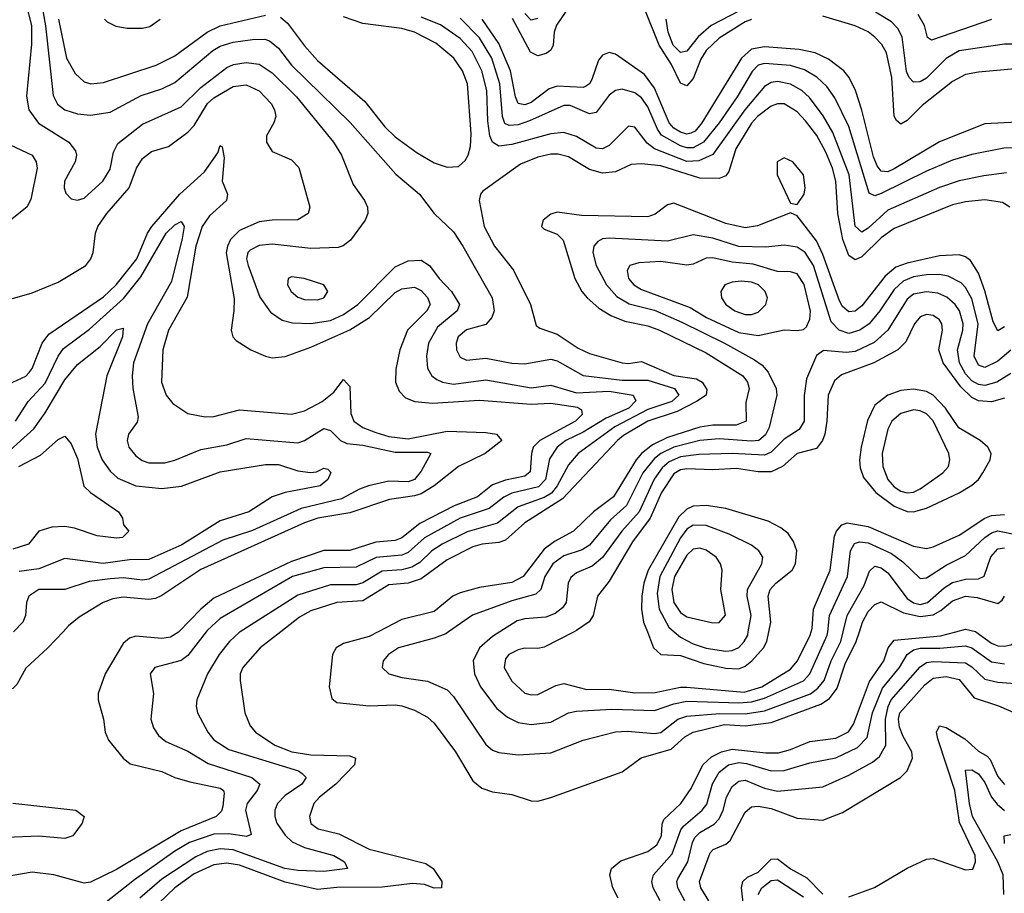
# Model space of a CAD drawing. Header units: inches. Extents: x 1305375 to 1407406, y 744550 to 841633.
# Tile 137 of 256: x 1320671 to 1323710, y 809193 to 811888. Entities that reach past the tile are written whole.
import ezdxf

# ---------------------------------------------------------------- set-up
doc = ezdxf.new("R2010")
doc.units = ezdxf.units.IN
doc.header["$MEASUREMENT"] = 0
doc.layers.add('B3820', color=7, linetype='Continuous')
doc.layers.add('B3821', color=7, linetype='Continuous')

msp = doc.modelspace()

# ---------------------------------------------------------------- linework, layer by layer
at = {"layer": 'B3820', "color": 5}
for points, elevation in [([(1320805.1, 810000), (1320758.5, 809950), (1320690, 809888), (1320662.5, 809837.5), (1320650, 809825), (1320630, 809821.8), (1320610, 809826.9), (1320550, 809859.5), (1320490, 809879.4), (1320470, 809881.7), (1320417.9, 809862.1), (1320390, 809859.3), (1320269.9, 809869.9), (1320244.8, 809884.8), (1320194.1, 809950), (1320154.4, 809974.4), (1320101.6, 810000)], 1380), ([(1321162.8, 810000), (1321161.5, 809998.5), (1321136.6, 809983.4), (1321110, 809979.4), (1321030, 809986.3), (1321010, 809980.1), (1320990, 809963.4), (1320935, 809870), (1320912.9, 809810), (1320913.2, 809790), (1320930.1, 809730.1), (1320935.2, 809690), (1320945.3, 809665.3), (1320990.3, 809610), (1321012.2, 809592.2), (1321110, 809568.5), (1321150.3, 809550), (1321196.6, 809536.6), (1321290, 809517.4), (1321299.8, 809510), (1321301.8, 809501.8), (1321298, 809462), (1321293.6, 809446.4), (1321277.2, 809430), (1321170, 809385.9), (1320970, 809266.6), (1320890, 809227.3), (1320870, 809224.5), (1320776.4, 809250), (1320710, 809257.9), (1320583.5, 809236.5)], 1420), ([(1321246.6, 810000), (1321190, 809927), (1321170, 809910.9), (1321087.9, 809890), (1321074.3, 809870), (1321084.3, 809810), (1321076.1, 809730), (1321084.1, 809704.1), (1321099.8, 809679.8), (1321122, 809662), (1321190, 809631.6), (1321253.2, 809593.2), (1321387.3, 809550), (1321412.6, 809530), (1321403.8, 809510), (1321373.4, 809470), (1321368.4, 809450), (1321385.1, 809374.9), (1321371.4, 809368.6), (1321316.9, 809376.9), (1321270, 809375.4), (1321195.7, 809350), (1321150, 809323.4), (1321025.3, 809234.7), (1320918.1, 809150)], 1440), ([(1321351.6, 810000), (1321350, 809999), (1321318.5, 809970), (1321286.7, 809930), (1321250.6, 809870), (1321218.2, 809790), (1321215.4, 809770), (1321220.2, 809750), (1321252.2, 809690), (1321270, 809666.3), (1321316.4, 809636.4), (1321531.2, 809571.2), (1321543.3, 809563.3), (1321555, 809550), (1321541.9, 809530), (1321490, 809494.8), (1321467.2, 809470), (1321458.5, 809450), (1321458.5, 809430), (1321465, 809410), (1321490, 809372.4), (1321512.1, 809352.1), (1321550, 809335), (1321640.7, 809310), (1321674, 809290), (1321682.4, 809270), (1321610, 809260.3), (1321530, 809263.3), (1321489.9, 809270), (1321330, 809326.8), (1321290, 809330.2), (1321250, 809322.4), (1321214.4, 809305.6), (1321110, 809236.4), (1321041.5, 809178.5)], 1460), ([(1321477.4, 810000), (1321413.1, 809950), (1321359.6, 809890), (1321351.8, 809870), (1321351.4, 809850), (1321365.5, 809750), (1321382.3, 809710), (1321399.3, 809690), (1321458.7, 809650), (1321511.4, 809630), (1321570, 809620.7), (1321690, 809617), (1321707.2, 809610), (1321704.2, 809590), (1321646.7, 809530), (1321596, 809490), (1321578.7, 809470), (1321565.3, 809430), (1321570, 809408.6), (1321591.8, 809391.8), (1321656.3, 809376.3), (1321750, 809329.7), (1321924.7, 809284.7), (1321946.7, 809270), (1321973.8, 809230), (1321973.1, 809210), (1321950.6, 809209.4), (1321920.2, 809220.2), (1321883.8, 809223.8), (1321790, 809212.3), (1321650, 809210.8), (1321590, 809204.6), (1321490, 809227.5), (1321350, 809279.6), (1321310, 809285.9), (1321270, 809281.3), (1321210, 809253), (1321150.1, 809210), (1321050, 809114.4)], 1480), ([(1321777.8, 810000), (1321750, 809985.6), (1321670, 809964.2), (1321647.8, 809950), (1321636.8, 809930), (1321626.1, 809830), (1321634.1, 809794.1), (1321650, 809782.3), (1321750, 809771.8), (1321830, 809774.6), (1321850, 809771.5), (1321890, 809758.2), (1321930, 809736.2), (1321950, 809717.6), (1322016.6, 809630), (1322070, 809540.2), (1322097.2, 809517.2), (1322130, 809506.3), (1322190, 809497.6), (1322250, 809478.5), (1322270, 809477.7), (1322310, 809489.1), (1322530, 809567.5), (1322588.7, 809611.3), (1322681.8, 809638.2), (1322724.2, 809675.8), (1322750, 809690.1), (1322846.3, 809713.7), (1322910, 809709.7), (1322990, 809720.3), (1323143.8, 809776.2), (1323170, 809794.5), (1323193.8, 809826.2), (1323218.9, 809901.1), (1323252.9, 809970), (1323262.5, 810000)], 1520), ([(1321994.5, 810000), (1321985.9, 809994.1), (1321950, 809979.9), (1321840.2, 809950), (1321809.4, 809930), (1321792.9, 809910), (1321790.2, 809890), (1321810.3, 809870), (1321850, 809858.9), (1321930, 809847.4), (1321990, 809820.8), (1322010, 809800.2), (1322110, 809652.1), (1322130, 809634.7), (1322150, 809627.3), (1322210, 809620.7), (1322310, 809626.9), (1322410, 809665.3), (1322510, 809691), (1322546.6, 809693.4), (1322630, 809685.9), (1322650, 809689.1), (1322702.5, 809730), (1322730, 809739.4), (1322832.1, 809747.9), (1322910, 809746.7), (1322970, 809756.6), (1323111.3, 809808.7), (1323134.4, 809825.6), (1323154.2, 809850), (1323175.4, 809910), (1323205.5, 809970), (1323212.8, 810000)], 1540), ([(1322153.4, 810000), (1322130, 809985.4), (1322090.6, 809950), (1322070.6, 809910), (1322074.4, 809870), (1322093.7, 809830), (1322143.4, 809763.4), (1322176.7, 809736.7), (1322210, 809720.1), (1322250, 809713.5), (1322310, 809721.6), (1322365.3, 809750), (1322390, 809755.2), (1322498.9, 809761.1), (1322630, 809756.7), (1322690, 809777.8), (1322730, 809785.9), (1322890, 809780.4), (1322930, 809784.3), (1322970, 809794.8), (1323090, 809848.6), (1323110, 809870.7), (1323163.4, 809990), (1323164.7, 810000)], 1560), ([(1322381.9, 810000), (1322290, 809952.5), (1322270, 809948.2), (1322230, 809949.8), (1322210, 809944.5), (1322181, 809930), (1322170, 809916.1), (1322166.8, 809890), (1322190, 809847.7), (1322230, 809810.2), (1322250, 809805.1), (1322270, 809806.8), (1322325.4, 809834.6), (1322350, 809840.4), (1322421.7, 809821.7), (1322490, 809823.3), (1322570, 809811.6), (1322632.5, 809812.5), (1322710, 809829.1), (1322730, 809829.4), (1322906.6, 809813.4), (1322961.1, 809830), (1323050, 809884.5), (1323071.1, 809910), (1323110.5, 809990), (1323113.6, 810000)], 1580), ([(1322518.4, 809178.4), (1322501.3, 809210), (1322492.2, 809250), (1322498, 809270), (1322526.4, 809293.6), (1322610, 809321.7), (1322637.6, 809342.4), (1322651.9, 809370), (1322653.9, 809406.1), (1322659.5, 809420.5), (1322711.4, 809470), (1322743.5, 809516.5), (1322779.9, 809590), (1322806.3, 809613.7), (1322837.5, 809630), (1322870, 809637.7), (1322973.9, 809626.1), (1323013.4, 809626.6), (1323050, 809636.4), (1323110, 809661.4), (1323190, 809672.1), (1323228.5, 809691.5), (1323244.7, 809715.3), (1323293.3, 809846.7), (1323337.7, 809910), (1323351.6, 809950), (1323370, 809973.7), (1323512.4, 809987.6), (1323560.1, 810000)], 1480), ([(1322608.2, 810000), (1322627.6, 809950), (1322649.4, 809929.4), (1322710, 809927), (1322782.5, 809902.5), (1322850, 809887.7), (1322890, 809885.9), (1322910, 809893.5), (1322930.6, 809910), (1322966.1, 809950), (1322977.1, 809970), (1322983.4, 810000)], 1620), ([(1322690.6, 810000), (1322710, 809983.3), (1322750, 809962.9), (1322790, 809949.5), (1322850, 809939.8), (1322870, 809941.9), (1322890, 809951), (1322907.4, 809970), (1322918, 809990), (1322919.7, 810000)], 1640), ([(1323621.5, 810000), (1323670, 809964.7), (1323690, 809956.7), (1323710, 809955.2), (1323730, 809960.1), (1323750, 809971.9), (1323778.6, 810000)], 1480), ([(1322648, 809170), (1322626.6, 809210), (1322622, 809230), (1322627.2, 809250), (1322685.1, 809314.9), (1322711.1, 809388.9), (1322719.3, 809400.7), (1322777.4, 809450), (1322792.1, 809467.9), (1322809.2, 809530.8), (1322830, 809566.8), (1322858.4, 809590), (1322890, 809596.8), (1322913.8, 809593.8), (1322990, 809570.9), (1323030, 809571.6), (1323110, 809596), (1323190, 809611.5), (1323256.6, 809643.4), (1323286.1, 809673.9), (1323303.1, 809750), (1323333.9, 809826.1), (1323386.7, 809890), (1323410.2, 809929.8), (1323430, 809944.2), (1323450.4, 809949.6), (1323511, 809949.1), (1323590, 809956.3), (1323610, 809950.6), (1323670, 809907.4), (1323710, 809900.6)], 1460), ([(1322723.9, 809170), (1322702.5, 809210), (1322699.2, 809230), (1322702.3, 809237.7), (1322733.1, 809290), (1322747, 809350), (1322754.5, 809365.5), (1322770, 809381.1), (1322814, 809406), (1322830, 809422.9), (1322842.6, 809450), (1322852.4, 809490), (1322870, 809523), (1322890, 809539.4), (1322910, 809542.6), (1322970, 809517.5), (1323010, 809507.9), (1323150, 809521.3), (1323230, 809557.3), (1323302.6, 809597.4), (1323324.8, 809615.2), (1323344.2, 809650), (1323343.6, 809730), (1323351, 809769), (1323360.5, 809790), (1323450, 809891.6), (1323470, 809905.2), (1323491.3, 809908.7), (1323590, 809904.3), (1323610, 809892.3), (1323650, 809853.5), (1323690, 809844.2), (1323770, 809838.4)], 1440), ([(1322797.7, 809170), (1322773.6, 809210), (1322769.6, 809230), (1322801.6, 809318.4), (1322811.2, 809328.8), (1322850, 809344.3), (1322863.8, 809356.2), (1322910, 809444), (1322930, 809459.8), (1322950, 809461.8), (1322990, 809454.8), (1323070, 809424.6), (1323150, 809418.7), (1323210, 809442.8), (1323389.2, 809550.8), (1323410, 809571), (1323426.9, 809610), (1323424.8, 809630), (1323397.3, 809677.3), (1323386.1, 809706.1), (1323383.1, 809730), (1323386.9, 809750), (1323464.2, 809835.8), (1323490, 809856.4), (1323530, 809862.2), (1323570, 809853.2), (1323616.6, 809796.6), (1323691.7, 809771.7), (1323770, 809737.7)], 1420), ([(1323230, 809182.6), (1323309.4, 809210.6), (1323410, 809271.1), (1323470, 809298.5), (1323490, 809301), (1323590, 809265.6), (1323612.5, 809267.5), (1323621.3, 809290), (1323619.6, 809310), (1323571.4, 809411.4), (1323556.8, 809510), (1323504.4, 809670), (1323500.8, 809690), (1323510, 809710.1), (1323530, 809704.9), (1323587.9, 809670), (1323630, 809631.2), (1323656.6, 809616.6), (1323666.2, 809606.2), (1323690, 809553.8), (1323710, 809528.4)], 1380), ([(1323707.8, 809190), (1323706.3, 809250), (1323689.7, 809290), (1323611.9, 809430), (1323602.2, 809470), (1323590, 809572.6), (1323610, 809573.7), (1323630, 809562.2), (1323650, 809535.3), (1323670.5, 809490), (1323687.7, 809467.7), (1323710, 809448.9)], 1360), ([(1320650, 809471.7), (1320844, 809450), (1320870.4, 809430), (1320864, 809410), (1320834.7, 809370), (1320810, 809362.2), (1320730, 809369.2), (1320630, 809365.6)], 1380), ([(1323710, 809347.3), (1323709.1, 809370.9), (1323730, 809375.1)], 1340), ([(1322912.4, 809090), (1322899.2, 809210), (1322902.5, 809230), (1322917.2, 809242.8), (1322950, 809258.7), (1322990, 809298.8), (1323010, 809299.2), (1323050, 809268.8), (1323100.7, 809240.7), (1323150, 809190.6)], 1380), ([(1322950, 809190), (1322961.9, 809210), (1322990, 809232.4), (1323010, 809235.2), (1323090, 809182.8)], 1360)]:
    msp.add_lwpolyline(points, dxfattribs=dict(at, elevation=elevation))
at = {"layer": 'B3821', "color": 5}
for points, elevation in [([(1320690, 811938.2), (1320707.3, 811870), (1320707.7, 811812.3), (1320691.8, 811651.8), (1320699.8, 811610), (1320728.8, 811568.8), (1320823.2, 811510), (1320843.8, 811483.8), (1320846.4, 811470), (1320842.6, 811450), (1320809.6, 811389.6), (1320808.1, 811370), (1320813.4, 811353.4), (1320830, 811335.8), (1320850, 811331.5), (1320870, 811337.6), (1320927.9, 811390), (1320950, 811426.9), (1320960.3, 811479.7), (1320973.7, 811506.3), (1321050, 811565.4), (1321170, 811619), (1321230, 811679.3), (1321310, 811741), (1321330.5, 811749.5), (1321370, 811756.5), (1321410, 811751.3), (1321450, 811724.6), (1321525.6, 811650), (1321639.2, 811510), (1321664.8, 811470), (1321700, 811380), (1321735, 811330), (1321744.2, 811310), (1321745.8, 811290), (1321736.9, 811270), (1321691.8, 811208.2), (1321669.5, 811190.5), (1321654.3, 811185.7), (1321570, 811181.9), (1321450, 811195.8), (1321410, 811191.5), (1321382.6, 811177.4), (1321375.3, 811170), (1321371.5, 811150), (1321376.6, 811130), (1321412.5, 811032.5), (1321445.5, 810985.5), (1321481.5, 810961.5), (1321512.6, 810952.6), (1321570, 810950.7), (1321630, 810960.6), (1321670, 810978.3), (1321714.6, 811010), (1321830, 811126.3), (1321870, 811143.9), (1321910, 811146.8), (1321936.2, 811130), (1321965.4, 811090), (1322003.9, 811050), (1322028.6, 811010), (1322021.2, 810990), (1321960.6, 810939.4), (1321932.9, 810890), (1321926.2, 810850), (1321930, 810813), (1321942.7, 810790), (1321958.4, 810778.4), (1321975.6, 810770), (1322010, 810763.8), (1322110, 810776.8), (1322250, 810752.3), (1322310, 810760.9), (1322390, 810737.5), (1322490, 810742.4), (1322564.7, 810730), (1322572.3, 810712.3), (1322551.5, 810690), (1322480.9, 810659.1), (1322410, 810615.3), (1322356.8, 810590), (1322329.7, 810570), (1322306.7, 810533.3), (1322293.4, 810470), (1322272.4, 810447.6), (1322190, 810428), (1322165.2, 810414.8), (1322120.1, 810379.9), (1322030, 810350.9), (1321920.5, 810290), (1321870, 810244.8), (1321850, 810236), (1321771, 810229), (1321710, 810199), (1321610, 810197.4), (1321512.6, 810170), (1321290, 810041.3), (1321250, 810004.4), (1321246.6, 810000)], 1440), ([(1320736.5, 811950), (1320750.8, 811869.2), (1320774.5, 811654.5), (1320787.5, 811627.5), (1320810, 811610.1), (1320850, 811598.1), (1320890, 811594.1), (1320950, 811603), (1321045.7, 811654.3), (1321110, 811675.3), (1321150, 811694.9), (1321267.3, 811792.7), (1321290, 811806.8), (1321330, 811818.4), (1321390, 811827.4), (1321427.9, 811827.9), (1321442.6, 811822.6), (1321470, 811800.4), (1321510, 811747.8), (1321691.2, 811571.2), (1321831.8, 811411.8), (1321904.7, 811350), (1321950.1, 811290.1), (1322010, 811234.2), (1322039.2, 811190), (1322129, 811030), (1322135.5, 810990), (1322128.7, 810970), (1322110, 810947.4), (1322050, 810931.5), (1322024.3, 810910), (1322018.3, 810890), (1322019.1, 810870), (1322030, 810847), (1322050, 810837.4), (1322110, 810843.6), (1322190, 810828.2), (1322230, 810826.5), (1322310, 810841.3), (1322330, 810836.1), (1322410, 810790.1), (1322530, 810776.3), (1322610, 810775.8), (1322692.2, 810750), (1322705.8, 810730), (1322683.6, 810710), (1322610, 810685.4), (1322508.3, 810631.7), (1322394.9, 810550), (1322364.8, 810515.2), (1322330.3, 810449.7), (1322312.1, 810427.9), (1322290, 810414.3), (1322210, 810385), (1322145.3, 810334.7), (1322051.7, 810308.3), (1321974.9, 810270), (1321942.6, 810250), (1321905.9, 810214.1), (1321881.2, 810198.8), (1321850, 810191.3), (1321790, 810187.1), (1321730, 810150.8), (1321710, 810144.9), (1321630, 810144.6), (1321530, 810113.4), (1321351.6, 810000)], 1460), ([(1322950, 811945.6), (1322805.3, 811870), (1322764.8, 811835.2), (1322730, 811791.6), (1322710, 811786.7), (1322687.5, 811810), (1322671.9, 811850), (1322666.5, 811890)], 1360), ([(1322368, 811930), (1322328.2, 811871.8), (1322321, 811850), (1322317.7, 811810), (1322310, 811794), (1322295.7, 811784.3), (1322270, 811776.8), (1322247.7, 811787.7), (1322192.3, 811892.3)], 1380), ([(1322270, 811891.6), (1322250, 811886.7), (1322230, 811906.9)], 1360), ([(1322930, 811888.9), (1322910, 811882.1), (1322830, 811831.2), (1322790, 811793.3), (1322773.2, 811766.8), (1322750, 811706.7), (1322730, 811683.7), (1322710, 811692.8), (1322682.8, 811750), (1322644.6, 811810), (1322600, 811920)], 1380), ([(1323990, 811897.2), (1323908.9, 811850), (1323810, 811812.8), (1323710, 811812.5), (1323570, 811792.3), (1323530, 811768.3), (1323470, 811708.2), (1323450, 811696.2), (1323430, 811695.9), (1323415.9, 811710), (1323408, 811728), (1323394.9, 811834.9), (1323380.9, 811860.9), (1323361.8, 811881.8), (1323311.8, 811911.8)], 1360), ([(1320791, 811890), (1320815.5, 811770), (1320841.9, 811721.9), (1320870, 811696.1), (1320890.6, 811690.6), (1320930, 811694.9), (1321092.6, 811747.4), (1321150, 811776.7), (1321250, 811849.7), (1321290, 811868.8), (1321430, 811902)], 1480), ([(1320933.1, 811890), (1320941.6, 811881.6), (1320968.2, 811868.2), (1321002.4, 811862.4), (1321050, 811862.2), (1321072.6, 811867.4), (1321105, 811890)], 1520), ([(1321475.6, 811895.6), (1321497.7, 811877.7), (1321550, 811807.1), (1321590, 811762.8), (1321736.2, 811636.2), (1321798.1, 811558.1), (1321830, 811526.7), (1321897.3, 811477.3), (1321950, 811446.4), (1321990, 811432.8), (1322025, 811435), (1322046.4, 811453.6), (1322055.5, 811470), (1322062.5, 811497.5), (1322064.3, 811535.7), (1322053, 811690), (1322038.1, 811730), (1322011.2, 811770), (1321955.5, 811815.5), (1321890, 811850.2), (1321850, 811861.3), (1321730, 811876.6), (1321670, 811897.5)], 1480), ([(1323716.1, 811416.1), (1323646.8, 811406.8), (1323570, 811391.4), (1323510, 811370.9), (1323350, 811300.1), (1323290, 811244.6), (1323270, 811233.1), (1323250, 811250.9), (1323231.1, 811410), (1323180.6, 811540.6), (1323151.1, 811591.1), (1323108.2, 811648.2), (1323084.6, 811670), (1323050, 811689.6), (1323010, 811697.3), (1322990, 811694.1), (1322970, 811681.6), (1322909.5, 811610.5), (1322810, 811472.3), (1322767.5, 811452.5), (1322730, 811450.8), (1322629.9, 811490), (1322607.6, 811507.6), (1322570, 811556.2), (1322550, 811559.3), (1322490, 811499.9), (1322470, 811489.5), (1322450, 811491.6), (1322390, 811528.3), (1322350, 811539.7), (1322310, 811535.7), (1322190, 811503.6), (1322150, 811498.3), (1322130.5, 811510.5), (1322122.2, 811530), (1322115.5, 811575.5), (1322112.5, 811670), (1322097.8, 811730), (1322067.9, 811790), (1322030, 811830.2), (1321970, 811872.2), (1321910, 811896.4)], 1460), ([(1323770, 811493.8), (1323708.3, 811491.7), (1323610, 811472.1), (1323550, 811454.4), (1323470, 811421.2), (1323330, 811351.7), (1323310, 811344.7), (1323293, 811353), (1323230, 811559.1), (1323186.8, 811646.8), (1323161.9, 811682), (1323130.9, 811710.9), (1323093.5, 811733.5), (1323050, 811746.9), (1322970, 811753), (1322950, 811747.9), (1322931.2, 811728.8), (1322885.6, 811650), (1322830.3, 811570), (1322781.7, 811510), (1322750, 811492.7), (1322730, 811492.5), (1322710, 811499.4), (1322652.3, 811532.3), (1322639.3, 811550), (1322610, 811619.7), (1322590, 811647.1), (1322570, 811662.6), (1322530, 811673.5), (1322510, 811669.9), (1322490, 811655.3), (1322450, 811601.8), (1322430, 811597.6), (1322370, 811623.5), (1322350, 811623), (1322244.2, 811575.8), (1322210, 811563.6), (1322181.6, 811561.6), (1322168.3, 811568.3), (1322160.7, 811590), (1322153.4, 811690), (1322127.9, 811770), (1322090, 811832.6), (1322030, 811892.6)], 1440), ([(1323790, 811574.4), (1323650, 811566.5), (1323510, 811511.4), (1323370, 811427.7), (1323350, 811418.6), (1323330, 811420.6), (1323317.2, 811437.2), (1323305.6, 811465.6), (1323270, 811608.8), (1323250.2, 811670.2), (1323230.8, 811710), (1323214.3, 811730), (1323166.8, 811766.8), (1323125.9, 811785.9), (1323076.5, 811796.5), (1322970, 811804.4), (1322930, 811797), (1322898.6, 811770), (1322776.3, 811570), (1322755.4, 811544.6), (1322742, 811538), (1322730, 811535.5), (1322710, 811541.1), (1322690, 811553.6), (1322675.3, 811570), (1322630, 811676.7), (1322599.6, 811719.6), (1322510, 811782.3), (1322490, 811786.9), (1322470, 811778.6), (1322456.9, 811763.1), (1322436.6, 811703.4), (1322429.8, 811690.2), (1322417.8, 811682.2), (1322410, 811678.8), (1322330, 811683.5), (1322305.4, 811674.6), (1322250, 811632.9), (1322230, 811626), (1322210, 811629.5), (1322201.3, 811650), (1322185.5, 811730), (1322150, 811815.1), (1322097.9, 811890)], 1420), ([(1323743.2, 811736.8), (1323630, 811726.8), (1323590, 811718.7), (1323550, 811697.6), (1323456.1, 811623.9), (1323410, 811577.3), (1323390, 811566.4), (1323377.1, 811577.1), (1323370.3, 811590.3), (1323362.2, 811710), (1323346.2, 811786.2), (1323331.4, 811811.4), (1323310, 811834.7), (1323290, 811850.3), (1323249, 811869), (1323150, 811899.2)], 1380), ([(1323670, 811888.4), (1323485.5, 811825.5), (1323473, 811833), (1323463.2, 811870), (1323444.3, 811904.3)], 1340), ([(1320648.6, 811028.6), (1320710, 811046.1), (1320790, 811079), (1320875.3, 811130), (1320890.8, 811150), (1320897.9, 811170), (1320904.9, 811230), (1320912.4, 811250), (1320940.6, 811290), (1321009, 811370), (1321031.2, 811430), (1321050, 811459.8), (1321078.3, 811481.7), (1321130, 811497.3), (1321190, 811541.3), (1321210, 811562.2), (1321250.6, 811629.4), (1321270, 811647.6), (1321330, 811682.5), (1321370, 811687.4), (1321410, 811669.1), (1321447, 811630), (1321458, 811610), (1321461.9, 811590), (1321455.9, 811570), (1321433.1, 811530), (1321433.2, 811510), (1321450, 811481.4), (1321510, 811455.9), (1321532.6, 811432.6), (1321566.4, 811310), (1321561, 811290), (1321530, 811271.1), (1321449.9, 811269.9), (1321410, 811264.8), (1321350, 811237.4), (1321322, 811210), (1321312.1, 811190), (1321308.8, 811168.8), (1321332.9, 811027.1), (1321332.4, 810990), (1321323.4, 810930), (1321328.8, 810910), (1321339, 810899), (1321384.7, 810870), (1321430, 810850.1), (1321450, 810845.5), (1321490, 810849.6), (1321570, 810878.4), (1321690, 810931.7), (1321750.3, 810970), (1321830, 811046.6), (1321850, 811058.1), (1321890, 811063.3), (1321910, 811052.5), (1321930, 811031.5), (1321938.2, 811010), (1321927.2, 810990), (1321868, 810930), (1321844, 810870), (1321832.4, 810810), (1321831.4, 810770), (1321842.1, 810742.1), (1321861.8, 810721.8), (1321890.1, 810710.1), (1321945.2, 810705.2), (1322090, 810714.4), (1322250, 810701.7), (1322310, 810705.7), (1322392.6, 810692.6), (1322404.8, 810684.8), (1322407.2, 810670), (1322386.8, 810650), (1322276.6, 810590), (1322255.8, 810570), (1322250.3, 810550), (1322246.4, 810493.6), (1322230, 810480.2), (1322170, 810468.1), (1322130, 810452.9), (1322083.5, 810416.5), (1322011.6, 810388.4), (1321906.2, 810333.8), (1321850, 810290.3), (1321830, 810281.1), (1321770, 810276.5), (1321690, 810251.1), (1321610, 810250.5), (1321510, 810217), (1321270, 810103.8), (1321229.7, 810070), (1321162.8, 810000)], 1420), ([(1323726.8, 811310), (1323704.3, 811324.3), (1323650, 811332.5), (1323590, 811326.5), (1323550, 811317.1), (1323370, 811243.6), (1323330, 811215.4), (1323270, 811156.9), (1323250, 811147.6), (1323230, 811160.8), (1323211.6, 811210), (1323196.2, 811290), (1323189.5, 811390), (1323179.3, 811430), (1323159.1, 811479.1), (1323131.2, 811531.2), (1323096.7, 811576.7), (1323070, 811604), (1323030, 811628.3), (1323010, 811629.1), (1322990, 811621.5), (1322948, 811590), (1322930, 811568.7), (1322881.2, 811490), (1322859.8, 811420.1), (1322850, 811406.9), (1322830, 811398.5), (1322770, 811399), (1322650, 811437.2), (1322590, 811444), (1322558.2, 811441.8), (1322510, 811419.2), (1322470, 811414.3), (1322430, 811426.5), (1322365, 811465), (1322333, 811473), (1322310, 811473.2), (1322270, 811464.2), (1322217.1, 811442.9), (1322100.6, 811359.4), (1322093.1, 811350), (1322088.9, 811330), (1322104.8, 811250), (1322136.3, 811190), (1322195.4, 811115.4), (1322247.7, 811010), (1322265, 810945), (1322276.7, 810936.7), (1322330, 810918.5), (1322395.1, 810875.1), (1322430, 810858), (1322530, 810829.7), (1322550, 810827.6), (1322590, 810833.5), (1322690, 810790.9), (1322759.9, 810779.9), (1322777.6, 810770), (1322792.2, 810747.8), (1322789.6, 810730), (1322759.4, 810710), (1322700.2, 810679.8), (1322610, 810650), (1322534.9, 810605.1), (1322516, 810590), (1322346.1, 810410), (1322230, 810335.6), (1322170, 810282.2), (1322150, 810275.1), (1322098.7, 810270), (1322070, 810262.4), (1321990, 810222), (1321910, 810163), (1321870, 810150), (1321810, 810144.6), (1321730, 810095.2), (1321649.8, 810090.2), (1321570, 810064.8), (1321535.1, 810044.9), (1321477.4, 810000)], 1480), ([(1320624.5, 811510), (1320709.2, 811470), (1320721.7, 811450), (1320724.6, 811430), (1320706, 811334), (1320692.9, 811310), (1320591.6, 811230)], 1420), ([(1320636.2, 810763.8), (1320690, 810788.1), (1320700.6, 810799.4), (1320710, 810811.9), (1320740.3, 810890), (1320761.6, 810918.4), (1320930, 811033.4), (1320969.4, 811070), (1321032.3, 811150), (1321066.1, 811230), (1321078.9, 811250), (1321165.6, 811350), (1321241.1, 811418.9), (1321282.3, 811477.7), (1321290, 811500.3), (1321295.8, 811495.8), (1321302.1, 811462.1), (1321296.5, 811390), (1321312.8, 811350), (1321309, 811330), (1321256.8, 811283.2), (1321234.4, 811250), (1321214.7, 811190), (1321187.9, 811032.1), (1321130.5, 810930), (1321113.3, 810870), (1321108.8, 810770), (1321123.6, 810730), (1321144, 810704), (1321190, 810673.4), (1321243.5, 810663.5), (1321270, 810664.2), (1321350, 810684.9), (1321510, 810671), (1321550, 810681.4), (1321604.9, 810710), (1321640.5, 810739.5), (1321670, 810778.5), (1321690, 810757.1), (1321693.3, 810673.3), (1321702.3, 810650), (1321730.5, 810630.5), (1321770, 810614.4), (1321810, 810602.8), (1321870, 810595.7), (1321990, 810618.9), (1322110, 810615.2), (1322143.1, 810610), (1322158.7, 810590), (1322107.4, 810550), (1322025.8, 810510), (1321950.1, 810450), (1321910, 810426), (1321890, 810419.1), (1321812.3, 810407.7), (1321690, 810366.8), (1321591.3, 810350), (1321550, 810335.9), (1321230, 810192.5), (1321110, 810112), (1321090, 810102.7), (1321070, 810099.9), (1320990, 810106.8), (1320958.4, 810101.6), (1320929.3, 810090.7), (1320854.6, 810045.4), (1320821.9, 810018.1), (1320805.1, 810000)], 1380), ([(1323710, 810941.1), (1323690, 810928.2), (1323675.7, 810955.7), (1323650, 811051.4), (1323630, 811106), (1323605.3, 811145.3), (1323590, 811156.7), (1323570, 811162.9), (1323510, 811160.1), (1323410, 811137.6), (1323375.2, 811124.8), (1323342.5, 811097.5), (1323270, 811005.9), (1323250, 810989.2), (1323230, 810987.3), (1323210, 811003.1), (1323200.9, 811020.9), (1323150, 811164.1), (1323130, 811205.6), (1323070, 811283.1), (1323050, 811292.3), (1322947.6, 811252.4), (1322910, 811246.2), (1322850, 811259.8), (1322690, 811322), (1322670, 811317.5), (1322631.8, 811288.2), (1322610, 811280.1), (1322404.6, 811284.6), (1322330, 811294.9), (1322310, 811288.7), (1322286.2, 811270), (1322282, 811250), (1322290, 811242.4), (1322330, 811226.6), (1322348.4, 811208.4), (1322384.4, 811090), (1322405.6, 811050), (1322422, 811030), (1322458.5, 810998.5), (1322495.7, 810975.7), (1322538.4, 810958.4), (1322610, 810943.3), (1322646, 810930), (1322790, 810860.8), (1322903, 810790), (1322917.6, 810770), (1322922.1, 810750), (1322912.5, 810707.5), (1322912.8, 810650), (1322882.6, 810637.4), (1322810, 810637.6), (1322770, 810631.6), (1322670, 810598.9), (1322623.7, 810576.3), (1322590.3, 810550), (1322573.5, 810530), (1322504.2, 810415.8), (1322441.5, 810370), (1322380.6, 810310), (1322321.6, 810278.4), (1322290, 810254.8), (1322225.1, 810170), (1322190, 810151.8), (1322090, 810136.8), (1322030, 810120.4), (1322008.2, 810110), (1321950, 810062.9), (1321850, 810037.4), (1321777.8, 810000)], 1520), ([(1320658.2, 810650), (1320697.2, 810710), (1320750, 810766.7), (1320789.5, 810850.5), (1320806.3, 810873.7), (1320886.1, 810933.9), (1320992, 811028), (1321044.7, 811095.3), (1321123.6, 811230), (1321150, 811255.5), (1321170, 811265.4), (1321178.3, 811250), (1321173, 811213), (1321139.3, 811080.7), (1321065.8, 810950), (1321022.9, 810830), (1321018.3, 810790), (1321020.6, 810750), (1321036.6, 810663.4), (1321033.4, 810646.6), (1321006.8, 810610), (1321002.6, 810590), (1321007.7, 810570), (1321030, 810542.6), (1321048.7, 810528.7), (1321070, 810521.5), (1321119.3, 810520.7), (1321150, 810529.1), (1321230, 810562.8), (1321310, 810576.8), (1321370, 810596), (1321530, 810583.3), (1321550, 810590.1), (1321610, 810627.1), (1321630, 810621.3), (1321660.9, 810590), (1321681.1, 810581.1), (1321730, 810575.7), (1321830, 810554.3), (1321930, 810553.8), (1321940.3, 810550), (1321910, 810495), (1321890, 810469.3), (1321870, 810462.3), (1321810, 810464.7), (1321747.9, 810450), (1321719.8, 810440.2), (1321663.8, 810410), (1321539.5, 810380.5), (1321390, 810312.4), (1321297.6, 810282.4), (1321070, 810161.8), (1321050, 810159.6), (1320990, 810166.9), (1320950, 810163.5), (1320885.3, 810154.7), (1320810, 810130.4), (1320730, 810129.9), (1320699.4, 810110), (1320691.7, 810090), (1320689.4, 810050), (1320680.5, 810030), (1320652.4, 810000)], 1360), ([(1323730, 810868.4), (1323690, 810835.1), (1323650, 810815.2), (1323630, 810822.5), (1323617.1, 810850), (1323629.5, 810950), (1323610, 811027.4), (1323590, 811062.1), (1323576.3, 811076.3), (1323536.7, 811096.7), (1323510, 811101.8), (1323470, 811101.3), (1323430, 811094.5), (1323398, 811082), (1323370, 811056.1), (1323326, 810990), (1323292.4, 810950), (1323263.5, 810930), (1323230, 810920.4), (1323200.2, 810930), (1323175.9, 810955.9), (1323121.1, 811130), (1323095.2, 811170), (1323070, 811186.7), (1323030, 811192.8), (1322974, 811186), (1322890, 811188.2), (1322810, 811214.5), (1322750, 811224.3), (1322670, 811205.3), (1322490, 811213.8), (1322470, 811211.7), (1322455.7, 811204.3), (1322443.1, 811190), (1322439.6, 811170), (1322449.7, 811130), (1322481.7, 811070), (1322514.5, 811034.5), (1322552.1, 811012.1), (1322630, 810992), (1322714.8, 810954.8), (1322845.9, 810890), (1322938.4, 810838.4), (1322962.8, 810822.8), (1322981, 810801), (1323005.2, 810750), (1323007.9, 810730), (1322983.7, 810630), (1322972.9, 810607.1), (1322952.2, 810590), (1322930, 810587.8), (1322830, 810595.1), (1322770, 810589.8), (1322690, 810569.3), (1322650, 810550.2), (1322630, 810534.9), (1322594.6, 810490), (1322544.1, 810390), (1322494.5, 810345.5), (1322430, 810267.2), (1322407.4, 810252.6), (1322350, 810234.5), (1322316.6, 810210), (1322292.1, 810170), (1322279.9, 810130), (1322264.5, 810115.5), (1322190, 810095.9), (1322068.6, 810051.4), (1321994.5, 810000)], 1540), ([(1323730, 810796.6), (1323686.5, 810770), (1323650, 810759.3), (1323630, 810762.8), (1323610, 810774.3), (1323590, 810795.3), (1323571.4, 810830), (1323565.2, 810870), (1323581.6, 810930), (1323582.5, 810950), (1323571.1, 810990), (1323557.6, 811010), (1323532.5, 811032.5), (1323504.3, 811044.3), (1323470, 811049), (1323430, 811041), (1323410, 811026.4), (1323349.8, 810930.2), (1323307.8, 810892.2), (1323250, 810864.6), (1323221.8, 810861.8), (1323151.8, 810868.2), (1323130, 810852.2), (1323099.2, 810780.8), (1323091.6, 810728.4), (1323092.4, 810650), (1323076.2, 810623.8), (1323030, 810593.7), (1322990, 810554.2), (1322970, 810544.8), (1322870, 810549.7), (1322766.9, 810546.9), (1322710, 810540.1), (1322675.3, 810524.7), (1322654, 810506), (1322629.4, 810470.6), (1322583.3, 810370), (1322529.4, 810310), (1322470, 810229.5), (1322437.8, 810202.2), (1322390, 810181.7), (1322372.2, 810167.8), (1322364.3, 810150), (1322358, 810090), (1322346.6, 810073.4), (1322323.4, 810056.6), (1322294.6, 810045.4), (1322230, 810039.9), (1322206.7, 810033.3), (1322153.4, 810000)], 1560), ([(1323710, 810720.6), (1323670, 810708.9), (1323630, 810712.3), (1323610, 810722.4), (1323575.3, 810755.3), (1323521.4, 810830), (1323508, 810870), (1323518.7, 810930), (1323516.9, 810950), (1323510, 810961.8), (1323490, 810975.8), (1323470, 810978.5), (1323450, 810971.4), (1323433.1, 810950), (1323405.7, 810894.3), (1323380.9, 810870), (1323307.5, 810830), (1323207.6, 810792.4), (1323185.8, 810774.2), (1323165.9, 810730), (1323162.4, 810650), (1323155.9, 810610), (1323148.8, 810590), (1323130, 810565.6), (1323070, 810549.5), (1323025.7, 810510), (1322990, 810493), (1322950, 810492.9), (1322883.2, 810503.2), (1322810, 810500), (1322730, 810503.1), (1322710, 810499.2), (1322690, 810486.9), (1322652.1, 810430), (1322616.9, 810350), (1322562.2, 810277.8), (1322490, 810155.8), (1322454.3, 810110), (1322440.9, 810050), (1322429, 810031), (1322390, 810004.2), (1322381.9, 810000)], 1580), ([(1320610, 810532.3), (1320714.4, 810625.6), (1320750, 810675.5), (1320810, 810777), (1320850, 810825), (1320919.9, 810880.1), (1320970, 810931.2), (1320990, 810937), (1320988.5, 810910), (1320939.7, 810790), (1320904.9, 810610), (1320910.5, 810570), (1320925.7, 810530), (1320950, 810495.1), (1320974.2, 810474.2), (1321030, 810450.5), (1321110, 810442), (1321171, 810449), (1321290, 810493.1), (1321430, 810516.4), (1321470, 810515.7), (1321530, 810496.6), (1321569, 810491), (1321587, 810493), (1321610, 810504.4), (1321622, 810502), (1321631.5, 810491.5), (1321622.3, 810470), (1321598, 810450), (1321490, 810429.5), (1321450, 810416.1), (1321378.8, 810370), (1321290, 810342.2), (1321171.7, 810268.3), (1321070, 810222.9), (1321010, 810222.4), (1320929.2, 810210.8), (1320810, 810225.8), (1320730, 810194.5), (1320670, 810186.1)], 1340), ([(1320668.6, 810510), (1320735.2, 810544.8), (1320790, 810593.2), (1320810, 810603.6), (1320830, 810580.2), (1320850, 810534.9), (1320869.3, 810449.3), (1320889.3, 810429.3), (1320975.6, 810370), (1320988.9, 810350), (1320991.8, 810330), (1321008.2, 810310), (1320988.9, 810291.1), (1320970, 810288.7), (1320910, 810295.9), (1320839.9, 810319.9), (1320810, 810325.2), (1320770, 810322.3), (1320730, 810310.5), (1320698, 810270), (1320650, 810254.5)], 1320), ([(1322983.4, 810000), (1322989.6, 810030), (1322981.5, 810110), (1322987.5, 810130), (1323004.9, 810150), (1323054.7, 810190), (1323065.6, 810210), (1323069.3, 810250), (1323058.8, 810278.8), (1323042.7, 810302.7), (1323020.4, 810320.4), (1322980.8, 810340.8), (1322850, 810379.8), (1322790, 810389.6), (1322750, 810387.9), (1322730, 810378.6), (1322705.7, 810354.3), (1322610.7, 810190), (1322597.6, 810150), (1322591.5, 810110), (1322590.3, 810070), (1322596.5, 810030), (1322608.2, 810000)], 1620), ([(1323113.6, 810000), (1323116.7, 810010), (1323120.7, 810070), (1323172.6, 810190), (1323185.4, 810294.6), (1323191.8, 810310), (1323208.6, 810330), (1323224.3, 810335.7), (1323290, 810325), (1323430, 810264.5), (1323470, 810257.3), (1323490, 810261.9), (1323570, 810297.9), (1323650, 810350.9), (1323670, 810359), (1323710, 810361.5)], 1580), ([(1322919.7, 810000), (1322928.3, 810050), (1322915.9, 810110), (1322916.8, 810130), (1322961.8, 810210), (1322964.1, 810230), (1322952.1, 810250), (1322930, 810267.1), (1322860.7, 810300.7), (1322790, 810327.9), (1322750, 810329.3), (1322730, 810316.1), (1322710, 810290.3), (1322646.9, 810170), (1322638, 810118), (1322644.5, 810070), (1322674.1, 810014.1), (1322690.6, 810000)], 1640), ([(1323164.7, 810000), (1323170.7, 810050), (1323225.5, 810170), (1323234.8, 810250), (1323247.7, 810272.3), (1323262.9, 810277.1), (1323290, 810274.8), (1323361.3, 810241.3), (1323396.1, 810216.1), (1323450, 810164.8), (1323470, 810165.9), (1323530, 810205.3), (1323590, 810234.8), (1323650, 810291), (1323670, 810305.1), (1323690, 810311.3), (1323750, 810299.1)], 1560), ([(1323212.8, 810000), (1323224.9, 810050), (1323277, 810143), (1323293.3, 810186.7), (1323310, 810201.9), (1323330, 810197.6), (1323350, 810181.8), (1323410, 810102.3), (1323429, 810089), (1323450, 810084.5), (1323473.2, 810090), (1323524.3, 810135.7), (1323550, 810151.5), (1323590, 810162.7), (1323630, 810163.4), (1323648, 810172), (1323668.6, 810231.4), (1323690, 810255.5), (1323710, 810259.4)], 1540), ([(1323262.5, 810000), (1323272.2, 810030), (1323290, 810062.7), (1323310, 810083.7), (1323330, 810092), (1323398.8, 810058.8), (1323450, 810047.4), (1323490, 810052.7), (1323514, 810066), (1323550, 810095.7), (1323590, 810110.3), (1323626.1, 810106.1), (1323690, 810087.5), (1323702.7, 810097.3), (1323709.9, 810110.1)], 1520), ([(1323560.1, 810000), (1323590, 810007.7), (1323620.6, 810000.6), (1323621.5, 810000)], 1480)]:
    msp.add_lwpolyline(points, dxfattribs=dict(at, elevation=elevation))
for points, elevation in [([(1323030, 811462.2), (1323008.5, 811450), (1323009.2, 811410), (1323050, 811322.4), (1323070, 811317.7), (1323091.7, 811350), (1323095.6, 811370), (1323090, 811409.7), (1323057, 811450)], 1520), ([(1322810, 811153.4), (1322790, 811152.4), (1322750, 811133.9), (1322730, 811130.8), (1322650, 811141.8), (1322581.4, 811138.6), (1322553.8, 811130), (1322545.9, 811114.1), (1322550.1, 811090), (1322566.5, 811070), (1322590, 811055.5), (1322740, 811000), (1322790.7, 810970), (1322890, 810923.2), (1322950, 810913.6), (1323030, 810931.1), (1323070, 810929.4), (1323090, 810932.6), (1323099.2, 810940.8), (1323110, 810964.4), (1323111.4, 810988.6), (1323091.7, 811071.7), (1323070, 811104.1), (1323050, 811109.9), (1323010, 811111.5), (1322934.3, 811134.3), (1322870, 811140.4)], 1560), ([(1321510, 811094.5), (1321499.5, 811090), (1321497.5, 811070), (1321508.8, 811050), (1321530, 811032.6), (1321550, 811025.2), (1321590, 811024), (1321609.6, 811030), (1321622, 811050), (1321609.7, 811070), (1321549.2, 811090)], 1460), ([(1322898, 811082), (1322870, 811079), (1322847.5, 811070), (1322835.1, 811050), (1322837.2, 811030), (1322850.1, 811010), (1322877.8, 810990), (1322910, 810978.7), (1322930, 810979.2), (1322950, 810986.4), (1322974.2, 811010), (1322978.5, 811030), (1322971.8, 811050), (1322951.1, 811070), (1322930, 811078.3)], 1580), ([(1323430, 810748.7), (1323390, 810743.9), (1323350, 810730.3), (1323310, 810699.3), (1323287.9, 810652.1), (1323267.6, 810570), (1323262.6, 810530), (1323265.3, 810505.3), (1323275.7, 810475.7), (1323313.5, 810430), (1323370, 810387.3), (1323410, 810371.4), (1323430, 810369.5), (1323470, 810381.7), (1323570, 810428.6), (1323610, 810452.3), (1323630.4, 810470), (1323643.9, 810490), (1323665.8, 810530), (1323669, 810550), (1323658.5, 810570), (1323635.6, 810590), (1323569.6, 810629.6), (1323527.9, 810690), (1323490, 810729.9), (1323470, 810741.2)], 1620), ([(1323430, 810684.3), (1323390, 810673), (1323362.5, 810650), (1323350, 810625.4), (1323332.7, 810550), (1323335.1, 810510), (1323350.8, 810470), (1323370, 810446.9), (1323390, 810433.6), (1323410, 810428.2), (1323430, 810430.8), (1323450, 810440.7), (1323519.8, 810490), (1323537.2, 810510), (1323542, 810530), (1323539, 810550), (1323490, 810651), (1323470, 810672.4), (1323450, 810681.9)], 1640), ([(1322770, 810258), (1322750, 810254.6), (1322730, 810236.2), (1322691.5, 810170), (1322684.2, 810130), (1322690.1, 810090), (1322710, 810059.4), (1322730, 810046), (1322810, 810027.8), (1322830, 810028.1), (1322849, 810051), (1322835.2, 810130), (1322838.8, 810190), (1322834.1, 810210), (1322820.2, 810230), (1322790, 810252.2)], 1660)]:
    msp.add_lwpolyline(points, close=True, dxfattribs=dict(at, elevation=elevation))

doc.saveas('drawing.dxf')
